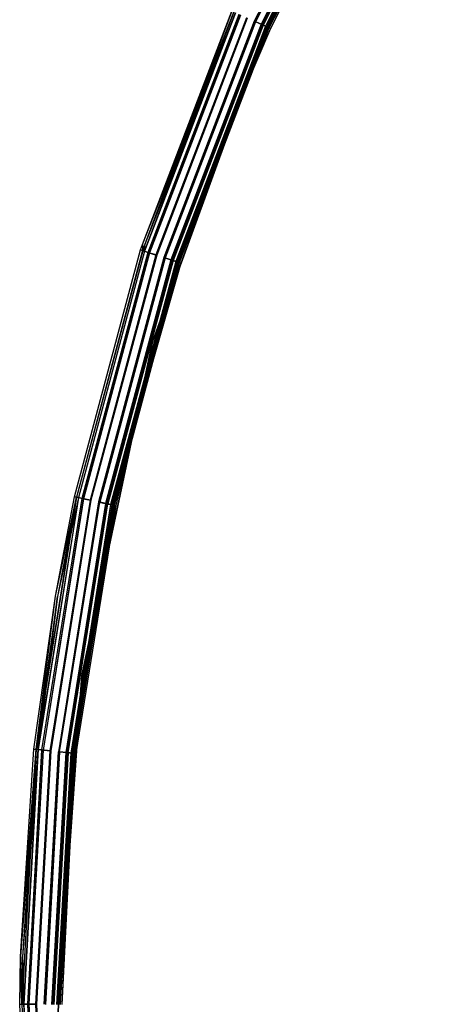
# Model space of a CAD drawing. Extents: x 3 to 49, y 3 to 103.
# Tile 13 of 101: x 3 to 7, y 26 to 35. Entities that reach past the tile are written whole.
import ezdxf

# ---------------------------------------------------------------- set-up
doc = ezdxf.new("R2010")
doc.units = 0
doc.header["$LTSCALE"] = 2.54
doc.layers.get('0').update_dxf_attribs({"linetype": 'CONTINUOUS'})

# ---------------------------------------------------------------- blocks, each defined once
blk = doc.blocks.new('HOTEL-MOOD-11782-11790_STL')
at = {"color": 0}
for p, q in [((6.8873, 38.0088, 122.7154), (5.4081, 35.2268, 122.7154)), ((5.4081, 35.2268, 122.6954), (6.8873, 38.0088, 122.6954)), ((6.8873, 38.0088, 122.7154), (5.4081, 35.2268, 122.7154)), ((5.4081, 35.2268, 122.6954), (6.8873, 38.0088, 122.6954)), ((6.3249, 37.3169, 122.5214), (5.27, 35.23, 122.5214)), ((6.3249, 37.3169, 122.5214), (5.27, 35.23, 122.5214)), ((6.3287, 37.3147, 122.5019), (5.274, 35.2282, 122.5019)), ((6.3287, 37.3147, 122.5019), (5.274, 35.2282, 122.5019)), ((6.3312, 37.3133, 152.8656), (5.2766, 35.2271, 152.8656)), ((6.3312, 37.3133, 152.8656), (5.2766, 35.2271, 152.8656)), ((6.335, 37.3111, 152.8851), (5.2807, 35.2253, 152.8851)), ((6.335, 37.3111, 152.8851), (5.2807, 35.2253, 152.8851)), ((6.3837, 37.2833, 122.5541), (5.332, 35.2026, 122.5541)), ((6.3837, 37.2833, 122.5541), (5.332, 35.2026, 122.5541)), ((6.3921, 37.2785, 152.8319), (5.3408, 35.1987, 152.8319)), ((6.3921, 37.2785, 152.8319), (5.3408, 35.1987, 152.8319)), ((6.3945, 37.2771, 122.5385), (5.3434, 35.1976, 122.5385)), ((6.3945, 37.2771, 122.5385), (5.3434, 35.1976, 122.5385)), ((6.4029, 37.2723, 152.8475), (5.3522, 35.1937, 152.8475)), ((6.4029, 37.2723, 152.8475), (5.3522, 35.1937, 152.8475)), ((6.4244, 37.26, 122.6129), (5.3749, 35.1836, 122.6129)), ((6.4244, 37.26, 122.6129), (5.3749, 35.1836, 122.6129)), ((6.4343, 37.2543, 152.771), (5.3853, 35.179, 152.771)), ((6.4343, 37.2543, 152.771), (5.3853, 35.179, 152.771)), ((6.439, 37.2517, 122.6863), (5.3902, 35.1769, 122.6863)), ((6.439, 37.2517, 122.6863), (5.3902, 35.1769, 122.6863)), ((6.4401, 37.251, 122.6042), (5.3913, 35.1763, 122.6042)), ((6.4401, 37.251, 122.6042), (5.3913, 35.1763, 122.6042)), ((5.4012, 35.172, 152.6951), (6.4495, 37.2457, 152.6951)), ((5.4012, 35.172, 152.6951), (6.4495, 37.2457, 152.6951)), ((5.4012, 35.172, 152.6951), (6.4668, 37.2357, 152.6951)), ((5.4012, 35.172, 152.6951), (6.4668, 37.2357, 152.6951)), ((6.45, 37.2454, 152.7797), (5.4017, 35.1717, 152.7797)), ((6.45, 37.2454, 152.7797), (5.4017, 35.1717, 152.7797)), ((5.4085, 35.1688, 122.6863), (6.4563, 37.2417, 122.6863)), ((5.4085, 35.1688, 122.6863), (6.4563, 37.2417, 122.6863)), ((6.4668, 37.2357, 152.6951), (5.4195, 35.1639, 152.6951)), ((6.4668, 37.2357, 152.6951), (5.4195, 35.1639, 152.6951)), ((4.2366, 33.1679, 122.6863), (5.0627, 35.3217, 122.6863)), ((4.2366, 33.1679, 152.6949), (5.0627, 35.3217, 152.6949)), ((4.2366, 33.1679, 122.6863), (5.0627, 35.3217, 122.6863)), ((4.2366, 33.1679, 152.6949), (5.0627, 35.3217, 152.6949)), ((4.2366, 33.1679, 122.6863), (5.0798, 35.3142, 122.6042)), ((4.2366, 33.1679, 122.6863), (5.0798, 35.3142, 122.6042)), ((5.0798, 35.3142, 122.6042), (4.2374, 33.1099, 122.6042)), ((5.0798, 35.3142, 122.6042), (4.2374, 33.1099, 122.6042)), ((5.0627, 35.3217, 152.6949), (4.238, 33.1097, 152.7795)), ((5.0627, 35.3217, 152.6949), (4.238, 33.1097, 152.7795)), ((5.0803, 35.3139, 152.7795), (4.238, 33.1097, 152.7795)), ((5.0803, 35.3139, 152.7795), (4.238, 33.1097, 152.7795)), ((5.081, 35.3137, 122.6863), (4.2545, 33.1043, 122.6129)), ((5.081, 35.3137, 122.6863), (4.2545, 33.1043, 122.6129)), ((5.081, 35.3137, 122.6863), (4.2556, 33.1617, 122.6863)), ((5.081, 35.3137, 152.6949), (4.2556, 33.1617, 152.6949)), ((5.081, 35.3137, 122.6863), (4.2556, 33.1617, 122.6863)), ((5.081, 35.3137, 152.6949), (4.2556, 33.1617, 152.6949)), ((4.2545, 33.1043, 122.6129), (5.0963, 35.3069, 122.6129)), ((4.2545, 33.1043, 122.6129), (5.0963, 35.3069, 122.6129)), ((5.0968, 35.3066, 152.7708), (4.2551, 33.1042, 152.7708)), ((5.0968, 35.3066, 152.7708), (4.2551, 33.1042, 152.7708)), ((5.0968, 35.3066, 152.7708), (4.2556, 33.1617, 152.6949)), ((5.0968, 35.3066, 152.7708), (4.2556, 33.1617, 152.6949)), ((5.1278, 35.293, 122.5385), (4.2873, 33.0937, 122.5385)), ((5.1278, 35.293, 122.5385), (4.2873, 33.0937, 122.5385)), ((5.1298, 35.2921, 152.8474), (4.2894, 33.093, 152.8474)), ((5.1298, 35.2921, 152.8474), (4.2894, 33.093, 152.8474)), ((5.1392, 35.2879, 122.5541), (4.2992, 33.0899, 122.5541)), ((5.1392, 35.2879, 122.5541), (4.2992, 33.0899, 122.5541)), ((5.1412, 35.287, 152.8317), (4.3013, 33.0892, 152.8317)), ((5.1412, 35.287, 152.8317), (4.3013, 33.0892, 152.8317)), ((5.4081, 35.2268, 122.7154), (4.3304, 32.2661, 122.7154)), ((4.3304, 32.2661, 122.6954), (5.4081, 35.2268, 122.6954)), ((5.4081, 35.2268, 122.7154), (4.3304, 32.2661, 122.7154)), ((4.3304, 32.2661, 122.6954), (5.4081, 35.2268, 122.6954)), ((5.1971, 35.2623, 122.5019), (4.3594, 33.0703, 122.5019)), ((5.1971, 35.2623, 122.5019), (4.3594, 33.0703, 122.5019)), ((5.2012, 35.2605, 122.5214), (4.3637, 33.069, 122.5214)), ((5.2012, 35.2605, 122.5214), (4.3637, 33.069, 122.5214)), ((5.2013, 35.2604, 152.8851), (4.3638, 33.0689, 152.8851)), ((5.2013, 35.2604, 152.8851), (4.3638, 33.0689, 152.8851)), ((5.2054, 35.2586, 152.8656), (4.368, 33.0675, 152.8656)), ((5.2054, 35.2586, 152.8656), (4.368, 33.0675, 152.8656)), ((5.27, 35.23, 122.5214), (4.4352, 33.0458, 122.5214)), ((5.27, 35.23, 122.5214), (4.4352, 33.0458, 122.5214)), ((5.274, 35.2282, 122.5019), (4.4395, 33.0444, 122.5019)), ((5.274, 35.2282, 122.5019), (4.4395, 33.0444, 122.5019)), ((5.2766, 35.2271, 152.8656), (4.4421, 33.0435, 152.8656)), ((5.2766, 35.2271, 152.8656), (4.4421, 33.0435, 152.8656)), ((5.2807, 35.2253, 152.8851), (4.4463, 33.0422, 152.8851)), ((5.2807, 35.2253, 152.8851), (4.4463, 33.0422, 152.8851)), ((5.332, 35.2026, 122.5541), (5.27, 35.23, 122.5214)), ((5.332, 35.2026, 122.5541), (5.27, 35.23, 122.5214)), ((5.3434, 35.1976, 122.5385), (5.274, 35.2282, 122.5019)), ((5.3434, 35.1976, 122.5385), (5.274, 35.2282, 122.5019)), ((5.2766, 35.2271, 152.8656), (5.3408, 35.1987, 152.8319)), ((5.2766, 35.2271, 152.8656), (5.3408, 35.1987, 152.8319)), ((5.3522, 35.1937, 152.8475), (5.2807, 35.2253, 152.8851)), ((5.3522, 35.1937, 152.8475), (5.2807, 35.2253, 152.8851)), ((5.4081, 35.2268, 122.7154), (5.4081, 35.2268, 122.6954)), ((5.4081, 35.2268, 122.7154), (5.4081, 35.2268, 122.6954)), ((5.332, 35.2026, 122.5541), (4.4997, 33.0249, 122.5541)), ((5.332, 35.2026, 122.5541), (4.4997, 33.0249, 122.5541)), ((5.3408, 35.1987, 152.8319), (4.5089, 33.0219, 152.8319)), ((5.3408, 35.1987, 152.8319), (4.5089, 33.0219, 152.8319)), ((5.3434, 35.1976, 122.5385), (4.5116, 33.021, 122.5385)), ((5.3434, 35.1976, 122.5385), (4.5116, 33.021, 122.5385)), ((5.3522, 35.1937, 152.8475), (4.5208, 33.018, 152.8475)), ((5.3522, 35.1937, 152.8475), (4.5208, 33.018, 152.8475)), ((5.3749, 35.1836, 122.6129), (4.5443, 33.0104, 122.6129)), ((5.3749, 35.1836, 122.6129), (4.5443, 33.0104, 122.6129)), ((5.3853, 35.179, 152.771), (4.5552, 33.0069, 152.771)), ((5.3853, 35.179, 152.771), (4.5552, 33.0069, 152.771)), ((5.3902, 35.1769, 122.6863), (4.5603, 33.0052, 122.6863)), ((5.3902, 35.1769, 122.6863), (4.5603, 33.0052, 122.6863)), ((5.3913, 35.1763, 122.6042), (4.5615, 33.0048, 122.6042)), ((5.3913, 35.1763, 122.6042), (4.5615, 33.0048, 122.6042)), ((5.4017, 35.1717, 152.7797), (4.5723, 33.0013, 152.7797)), ((5.4017, 35.1717, 152.7797), (4.5723, 33.0013, 152.7797)), ((4.5793, 32.9991, 122.6863), (5.4085, 35.1688, 122.6863)), ((4.5793, 32.9991, 122.6863), (5.4085, 35.1688, 122.6863)), ((5.1575, 34.6, 152.6951), (5.3853, 35.179, 152.771)), ((5.1575, 34.6, 152.6951), (5.3853, 35.179, 152.771)), ((5.1575, 34.6, 152.6951), (5.4012, 35.172, 152.6951)), ((5.1575, 34.6, 152.6951), (5.4012, 35.172, 152.6951)), ((5.4017, 35.1717, 152.7797), (5.176, 34.5925, 152.6951)), ((5.4017, 35.1717, 152.7797), (5.176, 34.5925, 152.6951)), ((5.4195, 35.1639, 152.6951), (5.176, 34.5925, 152.6951)), ((5.4195, 35.1639, 152.6951), (5.176, 34.5925, 152.6951)), ((5.3749, 35.1836, 122.6129), (5.332, 35.2026, 122.5541)), ((5.3749, 35.1836, 122.6129), (5.332, 35.2026, 122.5541)), ((5.3408, 35.1987, 152.8319), (5.3853, 35.179, 152.771)), ((5.3408, 35.1987, 152.8319), (5.3853, 35.179, 152.771)), ((5.3913, 35.1763, 122.6042), (5.3434, 35.1976, 122.5385)), ((5.3913, 35.1763, 122.6042), (5.3434, 35.1976, 122.5385)), ((5.4017, 35.1717, 152.7797), (5.3522, 35.1937, 152.8475)), ((5.4017, 35.1717, 152.7797), (5.3522, 35.1937, 152.8475)), ((5.3902, 35.1769, 122.6863), (5.3749, 35.1836, 122.6129)), ((5.3902, 35.1769, 122.6863), (5.3749, 35.1836, 122.6129)), ((5.4012, 35.172, 152.6951), (5.3853, 35.179, 152.771)), ((5.4012, 35.172, 152.6951), (5.3853, 35.179, 152.771)), ((5.4085, 35.1688, 122.6863), (5.3913, 35.1763, 122.6042)), ((5.4085, 35.1688, 122.6863), (5.3913, 35.1763, 122.6042)), ((5.4195, 35.1639, 152.6951), (5.4017, 35.1717, 152.7797)), ((5.4195, 35.1639, 152.6951), (5.4017, 35.1717, 152.7797)), ((5.1575, 34.6, 152.6951), (4.5552, 33.0069, 152.771)), ((5.1575, 34.6, 152.6951), (4.5552, 33.0069, 152.771)), ((4.5717, 33.0015, 152.6951), (5.1575, 34.6, 152.6951)), ((4.5717, 33.0015, 152.6951), (5.1575, 34.6, 152.6951)), ((4.5717, 33.0015, 152.6951), (5.176, 34.5925, 152.6951)), ((4.5717, 33.0015, 152.6951), (5.176, 34.5925, 152.6951)), ((5.176, 34.5925, 152.6951), (4.5723, 33.0013, 152.7797)), ((5.176, 34.5925, 152.6951), (4.5723, 33.0013, 152.7797)), ((5.176, 34.5925, 152.6951), (4.5908, 32.9953, 152.6951)), ((5.176, 34.5925, 152.6951), (4.5908, 32.9953, 152.6951)), ((4.2196, 33.1157, 122.6863), (4.2366, 33.1679, 122.6863)), ((4.2196, 33.1157, 152.6949), (4.2366, 33.1679, 152.6949)), ((4.2196, 33.1157, 122.6863), (4.2366, 33.1679, 122.6863)), ((4.2196, 33.1157, 152.6949), (4.2366, 33.1679, 152.6949)), ((4.2366, 33.1679, 122.6863), (4.2374, 33.1099, 122.6042)), ((4.2366, 33.1679, 122.6863), (4.2374, 33.1099, 122.6042)), ((4.2366, 33.1679, 152.6949), (4.2366, 33.1679, 122.6863)), ((4.2366, 33.1679, 152.6949), (4.2366, 33.1679, 122.6863)), ((4.2366, 33.1679, 152.6949), (4.238, 33.1097, 152.7795)), ((4.2366, 33.1679, 152.6949), (4.238, 33.1097, 152.7795)), ((4.2556, 33.1617, 122.6863), (4.2386, 33.1095, 122.6863)), ((4.2556, 33.1617, 152.6949), (4.2386, 33.1095, 152.6949)), ((4.2556, 33.1617, 122.6863), (4.2386, 33.1095, 122.6863)), ((4.2556, 33.1617, 152.6949), (4.2386, 33.1095, 152.6949)), ((4.2556, 33.1617, 122.6863), (4.2545, 33.1043, 122.6129)), ((4.2556, 33.1617, 122.6863), (4.2545, 33.1043, 122.6129)), ((4.2556, 33.1617, 152.6949), (4.2551, 33.1042, 152.7708)), ((4.2556, 33.1617, 152.6949), (4.2551, 33.1042, 152.7708)), ((4.2556, 33.1617, 152.6949), (4.2556, 33.1617, 122.6863)), ((4.2556, 33.1617, 152.6949), (4.2556, 33.1617, 122.6863)), ((3.6078, 30.8346, 122.6863), (4.2196, 33.1157, 122.6863)), ((3.6078, 30.8346, 152.6949), (4.2196, 33.1157, 152.6949)), ((3.6078, 30.8346, 122.6863), (4.2196, 33.1157, 122.6863)), ((3.6078, 30.8346, 152.6949), (4.2196, 33.1157, 152.6949)), ((4.2374, 33.1099, 122.6042), (3.6261, 30.8307, 122.6042)), ((4.2374, 33.1099, 122.6042), (3.6261, 30.8307, 122.6042)), ((4.238, 33.1097, 152.7795), (3.6267, 30.8306, 152.7795)), ((4.238, 33.1097, 152.7795), (3.6267, 30.8306, 152.7795)), ((4.2386, 33.1095, 122.6863), (3.6274, 30.8304, 122.6863)), ((4.2386, 33.1095, 152.6949), (3.6274, 30.8304, 152.6949)), ((4.2386, 33.1095, 122.6863), (3.6274, 30.8304, 122.6863)), ((4.2386, 33.1095, 152.6949), (3.6274, 30.8304, 152.6949)), ((4.2545, 33.1043, 122.6129), (3.6438, 30.8269, 122.6129)), ((4.2545, 33.1043, 122.6129), (3.6438, 30.8269, 122.6129)), ((4.2551, 33.1042, 152.7708), (3.6443, 30.8268, 152.7708)), ((4.2551, 33.1042, 152.7708), (3.6443, 30.8268, 152.7708)), ((4.2873, 33.0937, 122.5385), (3.6774, 30.8197, 122.5385)), ((4.2873, 33.0937, 122.5385), (3.6774, 30.8197, 122.5385)), ((4.2894, 33.093, 152.8474), (3.6796, 30.8193, 152.8474)), ((4.2894, 33.093, 152.8474), (3.6796, 30.8193, 152.8474)), ((3.6896, 30.8171, 122.5541), (4.2992, 33.0899, 122.5541)), ((3.6896, 30.8171, 122.5541), (4.2992, 33.0899, 122.5541)), ((4.3013, 33.0892, 152.8317), (3.6918, 30.8166, 152.8317)), ((4.3013, 33.0892, 152.8317), (3.6918, 30.8166, 152.8317)), ((4.3594, 33.0703, 122.5019), (3.7516, 30.8039, 122.5019)), ((4.3594, 33.0703, 122.5019), (3.7516, 30.8039, 122.5019)), ((4.3637, 33.069, 122.5214), (3.7559, 30.8029, 122.5214)), ((4.3637, 33.069, 122.5214), (3.7559, 30.8029, 122.5214)), ((4.3638, 33.0689, 152.8851), (3.7561, 30.8029, 152.8851)), ((4.3638, 33.0689, 152.8851), (3.7561, 30.8029, 152.8851)), ((4.368, 33.0675, 152.8656), (3.7604, 30.802, 152.8656)), ((4.368, 33.0675, 152.8656), (3.7604, 30.802, 152.8656)), ((4.4352, 33.0458, 122.5214), (3.8295, 30.7872, 122.5214)), ((4.4352, 33.0458, 122.5214), (3.8295, 30.7872, 122.5214)), ((4.4395, 33.0444, 122.5019), (3.8338, 30.7863, 122.5019)), ((4.4395, 33.0444, 122.5019), (3.8338, 30.7863, 122.5019)), ((4.4421, 33.0435, 152.8656), (3.8366, 30.7857, 152.8656)), ((4.4421, 33.0435, 152.8656), (3.8366, 30.7857, 152.8656)), ((4.4463, 33.0422, 152.8851), (3.8409, 30.7848, 152.8851)), ((4.4463, 33.0422, 152.8851), (3.8409, 30.7848, 152.8851)), ((4.2196, 33.1157, 122.6863), (4.2374, 33.1099, 122.6042)), ((4.2196, 33.1157, 122.6863), (4.2374, 33.1099, 122.6042)), ((4.2196, 33.1157, 152.6949), (4.2196, 33.1157, 122.6863)), ((4.2196, 33.1157, 152.6949), (4.2196, 33.1157, 122.6863)), ((4.238, 33.1097, 152.7795), (4.2196, 33.1157, 152.6949)), ((4.238, 33.1097, 152.7795), (4.2196, 33.1157, 152.6949)), ((4.2873, 33.0937, 122.5385), (4.2374, 33.1099, 122.6042)), ((4.2873, 33.0937, 122.5385), (4.2374, 33.1099, 122.6042)), ((4.238, 33.1097, 152.7795), (4.2894, 33.093, 152.8474)), ((4.238, 33.1097, 152.7795), (4.2894, 33.093, 152.8474)), ((4.2386, 33.1095, 122.6863), (4.2545, 33.1043, 122.6129)), ((4.2386, 33.1095, 122.6863), (4.2545, 33.1043, 122.6129)), ((4.2386, 33.1095, 152.6949), (4.2386, 33.1095, 122.6863)), ((4.2386, 33.1095, 152.6949), (4.2386, 33.1095, 122.6863)), ((4.2386, 33.1095, 152.6949), (4.2551, 33.1042, 152.7708)), ((4.2386, 33.1095, 152.6949), (4.2551, 33.1042, 152.7708)), ((4.2545, 33.1043, 122.6129), (4.2992, 33.0899, 122.5541)), ((4.2545, 33.1043, 122.6129), (4.2992, 33.0899, 122.5541)), ((4.2551, 33.1042, 152.7708), (4.3013, 33.0892, 152.8317)), ((4.2551, 33.1042, 152.7708), (4.3013, 33.0892, 152.8317)), ((4.3594, 33.0703, 122.5019), (4.2873, 33.0937, 122.5385)), ((4.3594, 33.0703, 122.5019), (4.2873, 33.0937, 122.5385)), ((4.2894, 33.093, 152.8474), (4.3638, 33.0689, 152.8851)), ((4.2894, 33.093, 152.8474), (4.3638, 33.0689, 152.8851)), ((4.3637, 33.069, 122.5214), (4.2992, 33.0899, 122.5541)), ((4.3637, 33.069, 122.5214), (4.2992, 33.0899, 122.5541)), ((4.3013, 33.0892, 152.8317), (4.368, 33.0675, 152.8656)), ((4.3013, 33.0892, 152.8317), (4.368, 33.0675, 152.8656)), ((4.4997, 33.0249, 122.5541), (4.4352, 33.0458, 122.5214)), ((4.4997, 33.0249, 122.5541), (4.4352, 33.0458, 122.5214)), ((4.5116, 33.021, 122.5385), (4.4395, 33.0444, 122.5019)), ((4.5116, 33.021, 122.5385), (4.4395, 33.0444, 122.5019)), ((4.4421, 33.0435, 152.8656), (4.5089, 33.0219, 152.8319)), ((4.4421, 33.0435, 152.8656), (4.5089, 33.0219, 152.8319)), ((4.4463, 33.0422, 152.8851), (4.5208, 33.018, 152.8475)), ((4.4463, 33.0422, 152.8851), (4.5208, 33.018, 152.8475)), ((4.4997, 33.0249, 122.5541), (3.8958, 30.7731, 122.5541)), ((4.4997, 33.0249, 122.5541), (3.8958, 30.7731, 122.5541)), ((4.5089, 33.0219, 152.8319), (3.9052, 30.771, 152.8319)), ((4.5089, 33.0219, 152.8319), (3.9052, 30.771, 152.8319)), ((4.5116, 33.021, 122.5385), (3.908, 30.7704, 122.5385)), ((4.5116, 33.021, 122.5385), (3.908, 30.7704, 122.5385)), ((4.5208, 33.018, 152.8475), (3.9174, 30.7684, 152.8475)), ((4.5208, 33.018, 152.8475), (3.9174, 30.7684, 152.8475)), ((4.5443, 33.0104, 122.6129), (3.9417, 30.7633, 122.6129)), ((4.5443, 33.0104, 122.6129), (3.9417, 30.7633, 122.6129)), ((4.5552, 33.0069, 152.771), (3.9528, 30.7609, 152.771)), ((4.5552, 33.0069, 152.771), (3.9528, 30.7609, 152.771)), ((4.5603, 33.0052, 122.6863), (3.958, 30.7598, 122.6863)), ((4.5603, 33.0052, 122.6863), (3.958, 30.7598, 122.6863)), ((4.5615, 33.0048, 122.6042), (3.9593, 30.7595, 122.6042)), ((4.5615, 33.0048, 122.6042), (3.9593, 30.7595, 122.6042)), ((4.5723, 33.0013, 152.7797), (3.9704, 30.7571, 152.7797)), ((4.5723, 33.0013, 152.7797), (3.9704, 30.7571, 152.7797)), ((3.9776, 30.7556, 122.6863), (4.5793, 32.9991, 122.6863)), ((3.9776, 30.7556, 122.6863), (4.5793, 32.9991, 122.6863)), ((4.5552, 33.0069, 152.771), (4.1339, 31.4683, 152.6951)), ((4.5552, 33.0069, 152.771), (4.1339, 31.4683, 152.6951)), ((4.1339, 31.4683, 152.6951), (4.5717, 33.0015, 152.6951)), ((4.1339, 31.4683, 152.6951), (4.5717, 33.0015, 152.6951)), ((4.1339, 31.4683, 152.6951), (4.5908, 32.9953, 152.6951)), ((4.1339, 31.4683, 152.6951), (4.5908, 32.9953, 152.6951)), ((4.5723, 33.0013, 152.7797), (4.1533, 31.4635, 152.6951)), ((4.5723, 33.0013, 152.7797), (4.1533, 31.4635, 152.6951)), ((4.5908, 32.9953, 152.6951), (4.1533, 31.4635, 152.6951)), ((4.5908, 32.9953, 152.6951), (4.1533, 31.4635, 152.6951)), ((4.5443, 33.0104, 122.6129), (4.4997, 33.0249, 122.5541)), ((4.5443, 33.0104, 122.6129), (4.4997, 33.0249, 122.5541)), ((4.5089, 33.0219, 152.8319), (4.5552, 33.0069, 152.771)), ((4.5089, 33.0219, 152.8319), (4.5552, 33.0069, 152.771)), ((4.5615, 33.0048, 122.6042), (4.5116, 33.021, 122.5385)), ((4.5615, 33.0048, 122.6042), (4.5116, 33.021, 122.5385)), ((4.5208, 33.018, 152.8475), (4.5723, 33.0013, 152.7797)), ((4.5208, 33.018, 152.8475), (4.5723, 33.0013, 152.7797)), ((4.5603, 33.0052, 122.6863), (4.5443, 33.0104, 122.6129)), ((4.5603, 33.0052, 122.6863), (4.5443, 33.0104, 122.6129)), ((4.5717, 33.0015, 152.6951), (4.5552, 33.0069, 152.771)), ((4.5717, 33.0015, 152.6951), (4.5552, 33.0069, 152.771)), ((4.5793, 32.9991, 122.6863), (4.5615, 33.0048, 122.6042)), ((4.5793, 32.9991, 122.6863), (4.5615, 33.0048, 122.6042)), ((4.5908, 32.9953, 152.6951), (4.5723, 33.0013, 152.7797)), ((4.5908, 32.9953, 152.6951), (4.5723, 33.0013, 152.7797)), ((4.3304, 32.2661, 122.7154), (3.6754, 29.1841, 122.7154)), ((3.6754, 29.1841, 122.6954), (4.3304, 32.2661, 122.6954)), ((4.3304, 32.2661, 122.7154), (3.6754, 29.1841, 122.7154)), ((3.6754, 29.1841, 122.6954), (4.3304, 32.2661, 122.6954)), ((4.3304, 32.2661, 122.7154), (4.3304, 32.2661, 122.6954)), ((4.3304, 32.2661, 122.7154), (4.3304, 32.2661, 122.6954)), ((3.9528, 30.7609, 152.771), (4.1339, 31.4683, 152.6951)), ((3.9528, 30.7609, 152.771), (4.1339, 31.4683, 152.6951)), ((3.9698, 30.7572, 152.6951), (4.1339, 31.4683, 152.6951)), ((3.9698, 30.7572, 152.6951), (4.1339, 31.4683, 152.6951)), ((4.1533, 31.4635, 152.6951), (3.9704, 30.7571, 152.7797)), ((4.1533, 31.4635, 152.6951), (3.9704, 30.7571, 152.7797)), ((4.1533, 31.4635, 152.6951), (3.9894, 30.7531, 152.6951)), ((4.1533, 31.4635, 152.6951), (3.9894, 30.7531, 152.6951)), ((3.6261, 30.8307, 122.6042), (3.2524, 28.5007, 122.6042)), ((3.6261, 30.8307, 122.6042), (3.2524, 28.5007, 122.6042)), ((3.253, 28.5006, 152.7795), (3.6267, 30.8306, 152.7795)), ((3.253, 28.5006, 152.7795), (3.6267, 30.8306, 152.7795)), ((3.6438, 30.8269, 122.6129), (3.2704, 28.4988, 122.6129)), ((3.6438, 30.8269, 122.6129), (3.2704, 28.4988, 122.6129)), ((3.6443, 30.8268, 152.7708), (3.2709, 28.4987, 152.7708)), ((3.6443, 30.8268, 152.7708), (3.2709, 28.4987, 152.7708)), ((3.6774, 30.8197, 122.5385), (3.3046, 28.4951, 122.5385)), ((3.6774, 30.8197, 122.5385), (3.3046, 28.4951, 122.5385)), ((3.3068, 28.4948, 152.8474), (3.6796, 30.8193, 152.8474)), ((3.3068, 28.4948, 152.8474), (3.6796, 30.8193, 152.8474)), ((3.6896, 30.8171, 122.5541), (3.317, 28.4937, 122.5541)), ((3.6896, 30.8171, 122.5541), (3.317, 28.4937, 122.5541)), ((3.6918, 30.8166, 152.8317), (3.3192, 28.4935, 152.8317)), ((3.6918, 30.8166, 152.8317), (3.3192, 28.4935, 152.8317)), ((3.7516, 30.8039, 122.5019), (3.38, 28.4869, 122.5019)), ((3.7516, 30.8039, 122.5019), (3.38, 28.4869, 122.5019)), ((3.3844, 28.4865, 122.5214), (3.7559, 30.8029, 122.5214)), ((3.3844, 28.4865, 122.5214), (3.7559, 30.8029, 122.5214)), ((3.3845, 28.4864, 152.8851), (3.7561, 30.8029, 152.8851)), ((3.3845, 28.4864, 152.8851), (3.7561, 30.8029, 152.8851)), ((3.7604, 30.802, 152.8656), (3.389, 28.486, 152.8656)), ((3.7604, 30.802, 152.8656), (3.389, 28.486, 152.8656)), ((3.4313, 29.9174, 122.6863), (3.6078, 30.8346, 122.6863)), ((3.4313, 29.9174, 152.6949), (3.6078, 30.8346, 152.6949)), ((3.4313, 29.9174, 122.6863), (3.6078, 30.8346, 122.6863)), ((3.4313, 29.9174, 152.6949), (3.6078, 30.8346, 152.6949)), ((3.4313, 29.9174, 122.6863), (3.6261, 30.8307, 122.6042)), ((3.4313, 29.9174, 122.6863), (3.6261, 30.8307, 122.6042)), ((3.4313, 29.9174, 152.6949), (3.6267, 30.8306, 152.7795)), ((3.4313, 29.9174, 152.6949), (3.6267, 30.8306, 152.7795)), ((3.6274, 30.8304, 122.6863), (3.451, 29.914, 122.6863)), ((3.6274, 30.8304, 152.6949), (3.451, 29.914, 152.6949)), ((3.6274, 30.8304, 122.6863), (3.451, 29.914, 122.6863)), ((3.6274, 30.8304, 152.6949), (3.451, 29.914, 152.6949)), ((3.6438, 30.8269, 122.6129), (3.451, 29.914, 122.6863)), ((3.6438, 30.8269, 122.6129), (3.451, 29.914, 122.6863)), ((3.6443, 30.8268, 152.7708), (3.451, 29.914, 152.6949)), ((3.6443, 30.8268, 152.7708), (3.451, 29.914, 152.6949)), ((3.8295, 30.7872, 122.5214), (3.4592, 28.4784, 122.5214)), ((3.8295, 30.7872, 122.5214), (3.4592, 28.4784, 122.5214)), ((3.8338, 30.7863, 122.5019), (3.4636, 28.4779, 122.5019)), ((3.8338, 30.7863, 122.5019), (3.4636, 28.4779, 122.5019)), ((3.8366, 30.7857, 152.8656), (3.4664, 28.4776, 152.8656)), ((3.8366, 30.7857, 152.8656), (3.4664, 28.4776, 152.8656)), ((3.4708, 28.4771, 152.8851), (3.8409, 30.7848, 152.8851)), ((3.4708, 28.4771, 152.8851), (3.8409, 30.7848, 152.8851)), ((3.8958, 30.7731, 122.5541), (3.5266, 28.4711, 122.5541)), ((3.8958, 30.7731, 122.5541), (3.5266, 28.4711, 122.5541)), ((3.9052, 30.771, 152.8319), (3.5362, 28.4701, 152.8319)), ((3.9052, 30.771, 152.8319), (3.5362, 28.4701, 152.8319)), ((3.908, 30.7704, 122.5385), (3.539, 28.4698, 122.5385)), ((3.908, 30.7704, 122.5385), (3.539, 28.4698, 122.5385)), ((3.5486, 28.4687, 152.8475), (3.9174, 30.7684, 152.8475)), ((3.5486, 28.4687, 152.8475), (3.9174, 30.7684, 152.8475)), ((3.9417, 30.7633, 122.6129), (3.5732, 28.4661, 122.6129)), ((3.9417, 30.7633, 122.6129), (3.5732, 28.4661, 122.6129)), ((3.9528, 30.7609, 152.771), (3.5846, 28.4648, 152.771)), ((3.9528, 30.7609, 152.771), (3.5846, 28.4648, 152.771)), ((3.958, 30.7598, 122.6863), (3.5899, 28.4643, 122.6863)), ((3.958, 30.7598, 122.6863), (3.5899, 28.4643, 122.6863)), ((3.6078, 30.8346, 122.6863), (3.6261, 30.8307, 122.6042)), ((3.6078, 30.8346, 122.6863), (3.6261, 30.8307, 122.6042)), ((3.6078, 30.8346, 152.6949), (3.6078, 30.8346, 122.6863)), ((3.6078, 30.8346, 152.6949), (3.6078, 30.8346, 122.6863)), ((3.6267, 30.8306, 152.7795), (3.6078, 30.8346, 152.6949)), ((3.6267, 30.8306, 152.7795), (3.6078, 30.8346, 152.6949)), ((3.6774, 30.8197, 122.5385), (3.6261, 30.8307, 122.6042)), ((3.6774, 30.8197, 122.5385), (3.6261, 30.8307, 122.6042)), ((3.6796, 30.8193, 152.8474), (3.6267, 30.8306, 152.7795)), ((3.6796, 30.8193, 152.8474), (3.6267, 30.8306, 152.7795)), ((3.6274, 30.8304, 122.6863), (3.6438, 30.8269, 122.6129)), ((3.6274, 30.8304, 122.6863), (3.6438, 30.8269, 122.6129)), ((3.6274, 30.8304, 152.6949), (3.6274, 30.8304, 122.6863)), ((3.6274, 30.8304, 152.6949), (3.6274, 30.8304, 122.6863)), ((3.6274, 30.8304, 152.6949), (3.6443, 30.8268, 152.7708)), ((3.6274, 30.8304, 152.6949), (3.6443, 30.8268, 152.7708)), ((3.6896, 30.8171, 122.5541), (3.6438, 30.8269, 122.6129)), ((3.6896, 30.8171, 122.5541), (3.6438, 30.8269, 122.6129)), ((3.6443, 30.8268, 152.7708), (3.6918, 30.8166, 152.8317)), ((3.6443, 30.8268, 152.7708), (3.6918, 30.8166, 152.8317)), ((3.7516, 30.8039, 122.5019), (3.6774, 30.8197, 122.5385)), ((3.7516, 30.8039, 122.5019), (3.6774, 30.8197, 122.5385)), ((3.7561, 30.8029, 152.8851), (3.6796, 30.8193, 152.8474)), ((3.7561, 30.8029, 152.8851), (3.6796, 30.8193, 152.8474)), ((3.6896, 30.8171, 122.5541), (3.7559, 30.8029, 122.5214)), ((3.6896, 30.8171, 122.5541), (3.7559, 30.8029, 122.5214)), ((3.6918, 30.8166, 152.8317), (3.7604, 30.802, 152.8656)), ((3.6918, 30.8166, 152.8317), (3.7604, 30.802, 152.8656)), ((3.8958, 30.7731, 122.5541), (3.8295, 30.7872, 122.5214)), ((3.8958, 30.7731, 122.5541), (3.8295, 30.7872, 122.5214)), ((3.908, 30.7704, 122.5385), (3.8338, 30.7863, 122.5019)), ((3.908, 30.7704, 122.5385), (3.8338, 30.7863, 122.5019)), ((3.8366, 30.7857, 152.8656), (3.9052, 30.771, 152.8319)), ((3.8366, 30.7857, 152.8656), (3.9052, 30.771, 152.8319)), ((3.9174, 30.7684, 152.8475), (3.8409, 30.7848, 152.8851)), ((3.9174, 30.7684, 152.8475), (3.8409, 30.7848, 152.8851)), ((3.9417, 30.7633, 122.6129), (3.8958, 30.7731, 122.5541)), ((3.9417, 30.7633, 122.6129), (3.8958, 30.7731, 122.5541)), ((3.9052, 30.771, 152.8319), (3.9528, 30.7609, 152.771)), ((3.9052, 30.771, 152.8319), (3.9528, 30.7609, 152.771)), ((3.9593, 30.7595, 122.6042), (3.908, 30.7704, 122.5385)), ((3.9593, 30.7595, 122.6042), (3.908, 30.7704, 122.5385)), ((3.9704, 30.7571, 152.7797), (3.9174, 30.7684, 152.8475)), ((3.9704, 30.7571, 152.7797), (3.9174, 30.7684, 152.8475)), ((3.958, 30.7598, 122.6863), (3.9417, 30.7633, 122.6129)), ((3.958, 30.7598, 122.6863), (3.9417, 30.7633, 122.6129)), ((3.9528, 30.7609, 152.771), (3.9698, 30.7572, 152.6951)), ((3.9528, 30.7609, 152.771), (3.9698, 30.7572, 152.6951)), ((3.9593, 30.7595, 122.6042), (3.5912, 28.4641, 122.6042)), ((3.9593, 30.7595, 122.6042), (3.5912, 28.4641, 122.6042)), ((3.6019, 28.463, 152.6951), (3.9698, 30.7572, 152.6951)), ((3.6019, 28.463, 152.6951), (3.9698, 30.7572, 152.6951)), ((3.6019, 28.463, 152.6951), (3.9894, 30.7531, 152.6951)), ((3.6019, 28.463, 152.6951), (3.9894, 30.7531, 152.6951)), ((3.6025, 28.4629, 152.7797), (3.9704, 30.7571, 152.7797)), ((3.6025, 28.4629, 152.7797), (3.9704, 30.7571, 152.7797)), ((3.6098, 28.4621, 122.6863), (3.9776, 30.7556, 122.6863)), ((3.6098, 28.4621, 122.6863), (3.9776, 30.7556, 122.6863)), ((3.9894, 30.7531, 152.6951), (3.6218, 28.4608, 152.6951)), ((3.9894, 30.7531, 152.6951), (3.6218, 28.4608, 152.6951)), ((3.9776, 30.7556, 122.6863), (3.9593, 30.7595, 122.6042)), ((3.9776, 30.7556, 122.6863), (3.9593, 30.7595, 122.6042)), ((3.9894, 30.7531, 152.6951), (3.9704, 30.7571, 152.7797)), ((3.9894, 30.7531, 152.6951), (3.9704, 30.7571, 152.7797)), ((3.2338, 28.5027, 122.6863), (3.4313, 29.9174, 122.6863)), ((3.2338, 28.5027, 152.6949), (3.4313, 29.9174, 152.6949)), ((3.2338, 28.5027, 122.6863), (3.4313, 29.9174, 122.6863)), ((3.2338, 28.5027, 152.6949), (3.4313, 29.9174, 152.6949)), ((3.2524, 28.5007, 122.6042), (3.4313, 29.9174, 122.6863)), ((3.2524, 28.5007, 122.6042), (3.4313, 29.9174, 122.6863)), ((3.253, 28.5006, 152.7795), (3.4313, 29.9174, 152.6949)), ((3.253, 28.5006, 152.7795), (3.4313, 29.9174, 152.6949)), ((3.451, 29.914, 122.6863), (3.2537, 28.5006, 122.6863)), ((3.451, 29.914, 152.6949), (3.2537, 28.5006, 152.6949)), ((3.451, 29.914, 122.6863), (3.2537, 28.5006, 122.6863)), ((3.451, 29.914, 152.6949), (3.2537, 28.5006, 152.6949)), ((3.2704, 28.4988, 122.6129), (3.451, 29.914, 122.6863)), ((3.2704, 28.4988, 122.6129), (3.451, 29.914, 122.6863)), ((3.451, 29.914, 152.6949), (3.2709, 28.4987, 152.7708)), ((3.451, 29.914, 152.6949), (3.2709, 28.4987, 152.7708)), ((3.4313, 29.9174, 152.6949), (3.4313, 29.9174, 122.6863)), ((3.4313, 29.9174, 152.6949), (3.4313, 29.9174, 122.6863)), ((3.451, 29.914, 152.6949), (3.451, 29.914, 122.6863)), ((3.451, 29.914, 152.6949), (3.451, 29.914, 122.6863)), ((3.6754, 29.1841, 122.7154), (3.4556, 26.041, 122.7154)), ((3.4556, 26.041, 122.6954), (3.6754, 29.1841, 122.6954)), ((3.6754, 29.1841, 122.7154), (3.4556, 26.041, 122.7154)), ((3.4556, 26.041, 122.6954), (3.6754, 29.1841, 122.6954)), ((3.6754, 29.1841, 122.7154), (3.6754, 29.1841, 122.6954)), ((3.6754, 29.1841, 122.7154), (3.6754, 29.1841, 122.6954)), ((3.1078, 26.5842, 122.6863), (3.2338, 28.5027, 122.6863)), ((3.1078, 26.5842, 152.6949), (3.2338, 28.5027, 152.6949)), ((3.1078, 26.5842, 122.6863), (3.2338, 28.5027, 122.6863)), ((3.1078, 26.5842, 152.6949), (3.2338, 28.5027, 152.6949)), ((3.1078, 26.5842, 122.6863), (3.2524, 28.5007, 122.6042)), ((3.1078, 26.5842, 122.6863), (3.2524, 28.5007, 122.6042)), ((3.253, 28.5006, 152.7795), (3.1078, 26.5842, 152.6949)), ((3.253, 28.5006, 152.7795), (3.1078, 26.5842, 152.6949)), ((3.2524, 28.5007, 122.6042), (3.1203, 26.1446, 122.6042)), ((3.2524, 28.5007, 122.6042), (3.1203, 26.1446, 122.6042)), ((3.253, 28.5006, 152.7795), (3.1209, 26.1446, 152.7795)), ((3.253, 28.5006, 152.7795), (3.1209, 26.1446, 152.7795)), ((3.2537, 28.5006, 122.6863), (3.1278, 26.5838, 122.6863)), ((3.2537, 28.5006, 152.6949), (3.1278, 26.5838, 152.6949)), ((3.2537, 28.5006, 122.6863), (3.1278, 26.5838, 122.6863)), ((3.2537, 28.5006, 152.6949), (3.1278, 26.5838, 152.6949)), ((3.2704, 28.4988, 122.6129), (3.1278, 26.5838, 122.6863)), ((3.2704, 28.4988, 122.6129), (3.1278, 26.5838, 122.6863)), ((3.2709, 28.4987, 152.7708), (3.1278, 26.5838, 152.6949)), ((3.2709, 28.4987, 152.7708), (3.1278, 26.5838, 152.6949)), ((3.2704, 28.4988, 122.6129), (3.1383, 26.1446, 122.6129)), ((3.2704, 28.4988, 122.6129), (3.1383, 26.1446, 122.6129)), ((3.2709, 28.4987, 152.7708), (3.1389, 26.1446, 152.7708)), ((3.2709, 28.4987, 152.7708), (3.1389, 26.1446, 152.7708)), ((3.3046, 28.4951, 122.5385), (3.1728, 26.1444, 122.5385)), ((3.3046, 28.4951, 122.5385), (3.1728, 26.1444, 122.5385)), ((3.3068, 28.4948, 152.8474), (3.175, 26.1444, 152.8474)), ((3.3068, 28.4948, 152.8474), (3.175, 26.1444, 152.8474)), ((3.317, 28.4937, 122.5541), (3.1852, 26.1443, 122.5541)), ((3.317, 28.4937, 122.5541), (3.1852, 26.1443, 122.5541)), ((3.3192, 28.4935, 152.8317), (3.1875, 26.1443, 152.8317)), ((3.3192, 28.4935, 152.8317), (3.1875, 26.1443, 152.8317)), ((3.2338, 28.5027, 122.6863), (3.2524, 28.5007, 122.6042)), ((3.2338, 28.5027, 122.6863), (3.2524, 28.5007, 122.6042)), ((3.2338, 28.5027, 152.6949), (3.2338, 28.5027, 122.6863)), ((3.2338, 28.5027, 152.6949), (3.2338, 28.5027, 122.6863)), ((3.2338, 28.5027, 152.6949), (3.253, 28.5006, 152.7795)), ((3.2338, 28.5027, 152.6949), (3.253, 28.5006, 152.7795)), ((3.38, 28.4869, 122.5019), (3.2486, 26.1441, 122.5019)), ((3.38, 28.4869, 122.5019), (3.2486, 26.1441, 122.5019)), ((3.3046, 28.4951, 122.5385), (3.2524, 28.5007, 122.6042)), ((3.3046, 28.4951, 122.5385), (3.2524, 28.5007, 122.6042)), ((3.3068, 28.4948, 152.8474), (3.253, 28.5006, 152.7795)), ((3.3068, 28.4948, 152.8474), (3.253, 28.5006, 152.7795)), ((3.3844, 28.4865, 122.5214), (3.253, 26.144, 122.5214)), ((3.3844, 28.4865, 122.5214), (3.253, 26.144, 122.5214)), ((3.3845, 28.4864, 152.8851), (3.2532, 26.144, 152.8851)), ((3.3845, 28.4864, 152.8851), (3.2532, 26.144, 152.8851)), ((3.2537, 28.5006, 122.6863), (3.2704, 28.4988, 122.6129)), ((3.2537, 28.5006, 122.6863), (3.2704, 28.4988, 122.6129)), ((3.2537, 28.5006, 152.6949), (3.2537, 28.5006, 122.6863)), ((3.2537, 28.5006, 152.6949), (3.2537, 28.5006, 122.6863)), ((3.2537, 28.5006, 152.6949), (3.2709, 28.4987, 152.7708)), ((3.2537, 28.5006, 152.6949), (3.2709, 28.4987, 152.7708)), ((3.389, 28.486, 152.8656), (3.2576, 26.144, 152.8656)), ((3.389, 28.486, 152.8656), (3.2576, 26.144, 152.8656)), ((3.317, 28.4937, 122.5541), (3.2704, 28.4988, 122.6129)), ((3.317, 28.4937, 122.5541), (3.2704, 28.4988, 122.6129)), ((3.2709, 28.4987, 152.7708), (3.3192, 28.4935, 152.8317)), ((3.2709, 28.4987, 152.7708), (3.3192, 28.4935, 152.8317)), ((3.38, 28.4869, 122.5019), (3.3046, 28.4951, 122.5385)), ((3.38, 28.4869, 122.5019), (3.3046, 28.4951, 122.5385)), ((3.3845, 28.4864, 152.8851), (3.3068, 28.4948, 152.8474)), ((3.3845, 28.4864, 152.8851), (3.3068, 28.4948, 152.8474)), ((3.3844, 28.4865, 122.5214), (3.317, 28.4937, 122.5541)), ((3.3844, 28.4865, 122.5214), (3.317, 28.4937, 122.5541)), ((3.3192, 28.4935, 152.8317), (3.389, 28.486, 152.8656)), ((3.3192, 28.4935, 152.8317), (3.389, 28.486, 152.8656)), ((3.3283, 26.1437, 122.5214), (3.4592, 28.4784, 122.5214)), ((3.3283, 26.1437, 122.5214), (3.4592, 28.4784, 122.5214)), ((3.4636, 28.4779, 122.5019), (3.3327, 26.1437, 122.5019)), ((3.4636, 28.4779, 122.5019), (3.3327, 26.1437, 122.5019)), ((3.4664, 28.4776, 152.8656), (3.3355, 26.1437, 152.8656)), ((3.4664, 28.4776, 152.8656), (3.3355, 26.1437, 152.8656)), ((3.4708, 28.4771, 152.8851), (3.34, 26.1436, 152.8851)), ((3.4708, 28.4771, 152.8851), (3.34, 26.1436, 152.8851)), ((3.5266, 28.4711, 122.5541), (3.3961, 26.1434, 122.5541)), ((3.5266, 28.4711, 122.5541), (3.3961, 26.1434, 122.5541)), ((3.5362, 28.4701, 152.8319), (3.4057, 26.1433, 152.8319)), ((3.5362, 28.4701, 152.8319), (3.4057, 26.1433, 152.8319)), ((3.539, 28.4698, 122.5385), (3.4085, 26.1433, 122.5385)), ((3.539, 28.4698, 122.5385), (3.4085, 26.1433, 122.5385)), ((3.5486, 28.4687, 152.8475), (3.4182, 26.1433, 152.8475)), ((3.5486, 28.4687, 152.8475), (3.4182, 26.1433, 152.8475)), ((3.5732, 28.4661, 122.6129), (3.443, 26.1432, 122.6129)), ((3.5732, 28.4661, 122.6129), (3.443, 26.1432, 122.6129)), ((3.5846, 28.4648, 152.771), (3.4544, 26.1431, 152.771)), ((3.5846, 28.4648, 152.771), (3.4544, 26.1431, 152.771)), ((3.5266, 28.4711, 122.5541), (3.4592, 28.4784, 122.5214)), ((3.5266, 28.4711, 122.5541), (3.4592, 28.4784, 122.5214)), ((3.5899, 28.4643, 122.6863), (3.4597, 26.1431, 122.6863)), ((3.5899, 28.4643, 122.6863), (3.4597, 26.1431, 122.6863)), ((3.5912, 28.4641, 122.6042), (3.461, 26.1431, 122.6042)), ((3.5912, 28.4641, 122.6042), (3.461, 26.1431, 122.6042)), ((3.539, 28.4698, 122.5385), (3.4636, 28.4779, 122.5019)), ((3.539, 28.4698, 122.5385), (3.4636, 28.4779, 122.5019)), ((3.4664, 28.4776, 152.8656), (3.5362, 28.4701, 152.8319)), ((3.4664, 28.4776, 152.8656), (3.5362, 28.4701, 152.8319)), ((3.5486, 28.4687, 152.8475), (3.4708, 28.4771, 152.8851)), ((3.5486, 28.4687, 152.8475), (3.4708, 28.4771, 152.8851)), ((3.6025, 28.4629, 152.7797), (3.4724, 26.143, 152.7797)), ((3.6025, 28.4629, 152.7797), (3.4724, 26.143, 152.7797)), ((3.4797, 26.143, 122.6863), (3.6098, 28.4621, 122.6863)), ((3.4797, 26.143, 122.6863), (3.6098, 28.4621, 122.6863)), ((3.6025, 28.4629, 152.7797), (3.4918, 26.143, 152.6951)), ((3.6025, 28.4629, 152.7797), (3.4918, 26.143, 152.6951)), ((3.5732, 28.4661, 122.6129), (3.5266, 28.4711, 122.5541)), ((3.5732, 28.4661, 122.6129), (3.5266, 28.4711, 122.5541)), ((3.5362, 28.4701, 152.8319), (3.5846, 28.4648, 152.771)), ((3.5362, 28.4701, 152.8319), (3.5846, 28.4648, 152.771)), ((3.5912, 28.4641, 122.6042), (3.539, 28.4698, 122.5385)), ((3.5912, 28.4641, 122.6042), (3.539, 28.4698, 122.5385)), ((3.6025, 28.4629, 152.7797), (3.5486, 28.4687, 152.8475)), ((3.6025, 28.4629, 152.7797), (3.5486, 28.4687, 152.8475)), ((3.5899, 28.4643, 122.6863), (3.5732, 28.4661, 122.6129)), ((3.5899, 28.4643, 122.6863), (3.5732, 28.4661, 122.6129)), ((3.5771, 28.221, 152.6951), (3.5846, 28.4648, 152.771)), ((3.5771, 28.221, 152.6951), (3.5846, 28.4648, 152.771)), ((3.5771, 28.221, 152.6951), (3.6019, 28.463, 152.6951)), ((3.5771, 28.221, 152.6951), (3.6019, 28.463, 152.6951)), ((3.6019, 28.463, 152.6951), (3.5846, 28.4648, 152.771)), ((3.6019, 28.463, 152.6951), (3.5846, 28.4648, 152.771)), ((3.6098, 28.4621, 122.6863), (3.5912, 28.4641, 122.6042)), ((3.6098, 28.4621, 122.6863), (3.5912, 28.4641, 122.6042)), ((3.6025, 28.4629, 152.7797), (3.597, 28.219, 152.6951)), ((3.6025, 28.4629, 152.7797), (3.597, 28.219, 152.6951)), ((3.6218, 28.4608, 152.6951), (3.597, 28.219, 152.6951)), ((3.6218, 28.4608, 152.6951), (3.597, 28.219, 152.6951)), ((3.6218, 28.4608, 152.6951), (3.6025, 28.4629, 152.7797)), ((3.6218, 28.4608, 152.6951), (3.6025, 28.4629, 152.7797)), ((3.5771, 28.221, 152.6951), (3.4544, 26.1431, 152.771)), ((3.5771, 28.221, 152.6951), (3.4544, 26.1431, 152.771)), ((3.4718, 26.143, 152.6951), (3.5771, 28.221, 152.6951)), ((3.4718, 26.143, 152.6951), (3.5771, 28.221, 152.6951)), ((3.4718, 26.143, 152.6951), (3.597, 28.219, 152.6951)), ((3.4718, 26.143, 152.6951), (3.597, 28.219, 152.6951)), ((3.597, 28.219, 152.6951), (3.4918, 26.143, 152.6951)), ((3.597, 28.219, 152.6951), (3.4918, 26.143, 152.6951)), ((3.1016, 26.1447, 122.6863), (3.1078, 26.5842, 122.6863)), ((3.1016, 26.1447, 152.6949), (3.1078, 26.5842, 152.6949)), ((3.1016, 26.1447, 122.6863), (3.1078, 26.5842, 122.6863)), ((3.1016, 26.1447, 152.6949), (3.1078, 26.5842, 152.6949)), ((3.1078, 26.5842, 122.6863), (3.1203, 26.1446, 122.6042)), ((3.1078, 26.5842, 122.6863), (3.1203, 26.1446, 122.6042)), ((3.1078, 26.5842, 152.6949), (3.1078, 26.5842, 122.6863)), ((3.1078, 26.5842, 152.6949), (3.1078, 26.5842, 122.6863)), ((3.1209, 26.1446, 152.7795), (3.1078, 26.5842, 152.6949)), ((3.1209, 26.1446, 152.7795), (3.1078, 26.5842, 152.6949)), ((3.1278, 26.5838, 122.6863), (3.1216, 26.1446, 122.6863)), ((3.1278, 26.5838, 152.6949), (3.1216, 26.1446, 152.6949)), ((3.1278, 26.5838, 122.6863), (3.1216, 26.1446, 122.6863)), ((3.1278, 26.5838, 152.6949), (3.1216, 26.1446, 152.6949)), ((3.1383, 26.1446, 122.6129), (3.1278, 26.5838, 122.6863)), ((3.1383, 26.1446, 122.6129), (3.1278, 26.5838, 122.6863)), ((3.1278, 26.5838, 152.6949), (3.1278, 26.5838, 122.6863)), ((3.1278, 26.5838, 152.6949), (3.1278, 26.5838, 122.6863)), ((3.1278, 26.5838, 152.6949), (3.1389, 26.1446, 152.7708)), ((3.1278, 26.5838, 152.6949), (3.1389, 26.1446, 152.7708)), ((3.2125, 23.7856, 122.6863), (3.1016, 26.1447, 122.6863)), ((3.1016, 26.1447, 122.6863), (3.1203, 26.1446, 122.6042)), ((3.1016, 26.1447, 122.6863), (3.1203, 26.1446, 122.6042)), ((3.2125, 23.7856, 152.6949), (3.1016, 26.1447, 152.6949)), ((3.1016, 26.1447, 152.6949), (3.1016, 26.1447, 122.6863)), ((3.2125, 23.7856, 122.6863), (3.1016, 26.1447, 122.6863)), ((3.1016, 26.1447, 152.6949), (3.1016, 26.1447, 122.6863)), ((3.1016, 26.1447, 152.6949), (3.1209, 26.1446, 152.7795)), ((3.1016, 26.1447, 152.6949), (3.1209, 26.1446, 152.7795)), ((3.2125, 23.7856, 152.6949), (3.1016, 26.1447, 152.6949)), ((3.1203, 26.1446, 122.6042), (3.2311, 23.7875, 122.6042)), ((3.1728, 26.1444, 122.5385), (3.1203, 26.1446, 122.6042)), ((3.1203, 26.1446, 122.6042), (3.2311, 23.7875, 122.6042)), ((3.1728, 26.1444, 122.5385), (3.1203, 26.1446, 122.6042)), ((3.175, 26.1444, 152.8474), (3.1209, 26.1446, 152.7795)), ((3.1209, 26.1446, 152.7795), (3.2317, 23.7875, 152.7795)), ((3.1209, 26.1446, 152.7795), (3.2317, 23.7875, 152.7795)), ((3.175, 26.1444, 152.8474), (3.1209, 26.1446, 152.7795)), ((3.1383, 26.1446, 122.6129), (3.1216, 26.1446, 122.6863)), ((3.1216, 26.1446, 122.6863), (3.2324, 23.7876, 122.6863)), ((3.1383, 26.1446, 122.6129), (3.1216, 26.1446, 122.6863)), ((3.1216, 26.1446, 152.6949), (3.1216, 26.1446, 122.6863)), ((3.1216, 26.1446, 152.6949), (3.1216, 26.1446, 122.6863)), ((3.1216, 26.1446, 152.6949), (3.2324, 23.7876, 152.6949)), ((3.1216, 26.1446, 122.6863), (3.2324, 23.7876, 122.6863)), ((3.1216, 26.1446, 152.6949), (3.1389, 26.1446, 152.7708)), ((3.1216, 26.1446, 152.6949), (3.2324, 23.7876, 152.6949)), ((3.1216, 26.1446, 152.6949), (3.1389, 26.1446, 152.7708)), ((3.1852, 26.1443, 122.5541), (3.1383, 26.1446, 122.6129)), ((3.1383, 26.1446, 122.6129), (3.2491, 23.7893, 122.6129)), ((3.1383, 26.1446, 122.6129), (3.2491, 23.7893, 122.6129)), ((3.1852, 26.1443, 122.5541), (3.1383, 26.1446, 122.6129)), ((3.1389, 26.1446, 152.7708), (3.2496, 23.7893, 152.7708)), ((3.1389, 26.1446, 152.7708), (3.2496, 23.7893, 152.7708)), ((3.1389, 26.1446, 152.7708), (3.1875, 26.1443, 152.8317)), ((3.1389, 26.1446, 152.7708), (3.1875, 26.1443, 152.8317)), ((3.1728, 26.1444, 122.5385), (3.2833, 23.7926, 122.5385)), ((3.2486, 26.1441, 122.5019), (3.1728, 26.1444, 122.5385)), ((3.1728, 26.1444, 122.5385), (3.2833, 23.7926, 122.5385)), ((3.2486, 26.1441, 122.5019), (3.1728, 26.1444, 122.5385)), ((3.2532, 26.144, 152.8851), (3.175, 26.1444, 152.8474)), ((3.175, 26.1444, 152.8474), (3.2855, 23.7929, 152.8474)), ((3.175, 26.1444, 152.8474), (3.2855, 23.7929, 152.8474)), ((3.2532, 26.144, 152.8851), (3.175, 26.1444, 152.8474)), ((3.1852, 26.1443, 122.5541), (3.2957, 23.7939, 122.5541)), ((3.253, 26.144, 122.5214), (3.1852, 26.1443, 122.5541)), ((3.253, 26.144, 122.5214), (3.1852, 26.1443, 122.5541)), ((3.1852, 26.1443, 122.5541), (3.2957, 23.7939, 122.5541)), ((3.1875, 26.1443, 152.8317), (3.298, 23.7941, 152.8317)), ((3.1875, 26.1443, 152.8317), (3.2576, 26.144, 152.8656)), ((3.1875, 26.1443, 152.8317), (3.298, 23.7941, 152.8317)), ((3.1875, 26.1443, 152.8317), (3.2576, 26.144, 152.8656)), ((3.2486, 26.1441, 122.5019), (3.3588, 23.8001, 122.5019)), ((3.2486, 26.1441, 122.5019), (3.3588, 23.8001, 122.5019)), ((3.253, 26.144, 122.5214), (3.3632, 23.8005, 122.5214)), ((3.253, 26.144, 122.5214), (3.3632, 23.8005, 122.5214)), ((3.2532, 26.144, 152.8851), (3.3633, 23.8005, 152.8851)), ((3.2532, 26.144, 152.8851), (3.3633, 23.8005, 152.8851)), ((3.2576, 26.144, 152.8656), (3.3678, 23.801, 152.8656)), ((3.2576, 26.144, 152.8656), (3.3678, 23.801, 152.8656))]:
    blk.add_line(p, q, dxfattribs=at)

msp = doc.modelspace()

# ---------------------------------------------------------------- block references
at = {"color": 0}
msp.add_blockref('HOTEL-MOOD-11782-11790_STL', (0, 0), dxfattribs=at)

doc.saveas('drawing.dxf')
